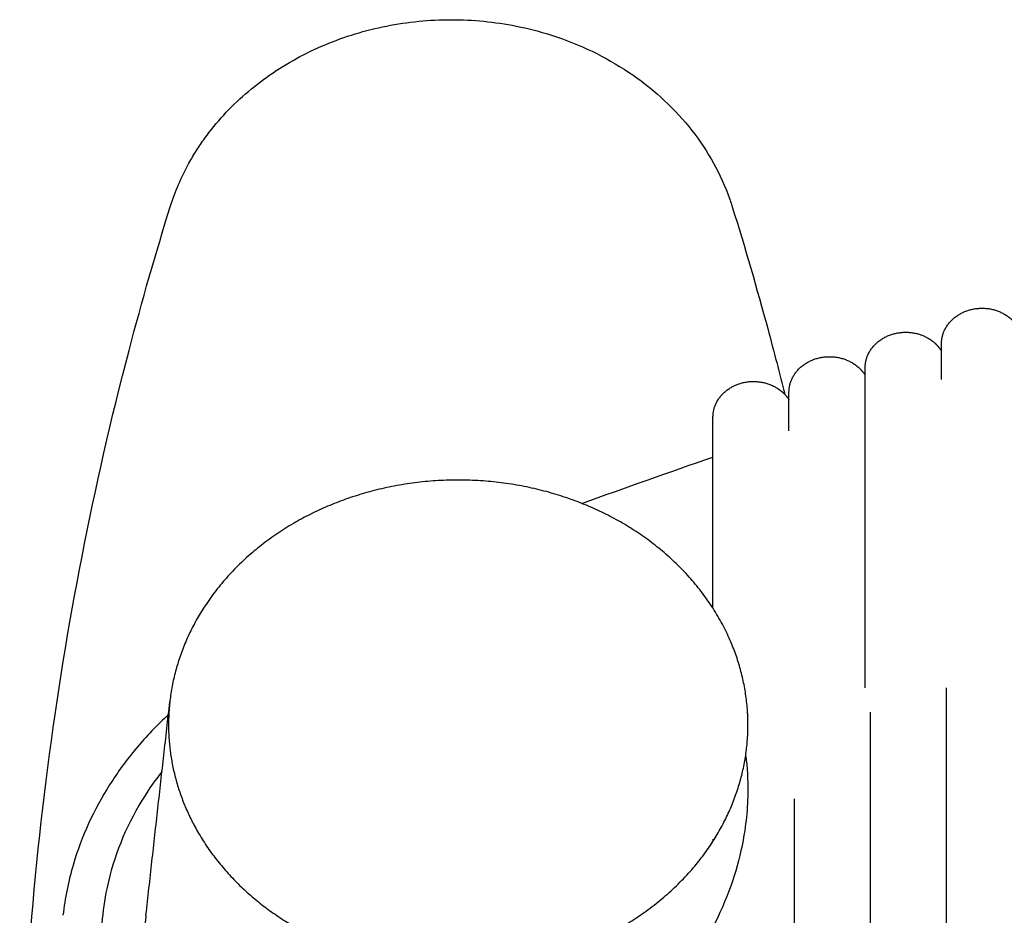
# Model space of a CAD drawing. Header units: millimetres. Extents: x -31695 to -19845, y -5614 to 7253.
# Tile 7 of 256: x -30772 to -30722, y -3977 to -3931. Entities that reach past the tile are written whole.
import ezdxf

# ---------------------------------------------------------------- set-up
doc = ezdxf.new("R2010")
doc.units = ezdxf.units.MM
doc.layers.add('2d', color=7, linetype='Continuous', true_color=0x000000)

msp = doc.modelspace()

# ---------------------------------------------------------------- linework, layer by layer
at = {"layer": '2d', "linetype": 'Continuous', "lineweight": -3}
for points, knots in [([(-30764.169, -3940.918), (-30763.933, -3940.164), (-30763.618, -3939.428), (-30763.228, -3938.723), (-30763.109, -3938.508), (-30762.982, -3938.295), (-30762.849, -3938.086), (-30762.716, -3937.876), (-30762.577, -3937.67), (-30762.43, -3937.467), (-30762.138, -3937.062), (-30761.819, -3936.671), (-30761.476, -3936.297), (-30761.134, -3935.924), (-30760.767, -3935.566), (-30760.378, -3935.228), (-30759.99, -3934.89), (-30759.579, -3934.571), (-30759.15, -3934.273), (-30758.291, -3933.677), (-30757.355, -3933.166), (-30756.366, -3932.751), (-30755.377, -3932.337), (-30754.335, -3932.019), (-30753.265, -3931.807), (-30752.195, -3931.595), (-30751.098, -3931.487), (-30750.001, -3931.487), (-30748.904, -3931.487), (-30747.807, -3931.594), (-30746.737, -3931.807), (-30745.31, -3932.09), (-30743.933, -3932.561), (-30742.665, -3933.198), (-30741.397, -3933.835), (-30740.239, -3934.638), (-30739.242, -3935.573), (-30738.245, -3936.508), (-30737.41, -3937.574), (-30736.774, -3938.723), (-30736.455, -3939.298), (-30736.187, -3939.894), (-30735.97, -3940.504), (-30735.934, -3940.606), (-30735.9, -3940.708), (-30735.856, -3940.844), (-30735.844, -3940.88), (-30735.831, -3940.92)], [0.07672, 0.07672, 0.07672, 0.07672, 2.383067, 2.383067, 2.383067, 3.087878, 3.087878, 3.087878, 3.792668, 3.792668, 3.792668, 5.202712, 5.202712, 5.202712, 6.612492, 6.612492, 6.612492, 8.022013, 8.022013, 8.022013, 10.845018, 10.845018, 10.845018, 13.667304, 13.667304, 13.667304, 16.489213, 16.489213, 16.489213, 19.31116, 19.31116, 19.31116, 23.080404, 23.080404, 23.080404, 26.850991, 26.850991, 26.850991, 30.623088, 30.623088, 30.623088, 32.504295, 32.504295, 32.504295, 32.835299, 32.835299, 32.942868, 32.942868, 32.942868, 32.942868]), ([(-30771.766, -3991.244), (-30771.766, -3983.859), (-30771.288, -3976.466), (-30770.347, -3969.199), (-30769.42, -3962.042), (-30768.041, -3954.99), (-30766.253, -3948.175), (-30765.589, -3945.644), (-30764.89, -3943.225), (-30764.17, -3940.919)], [0, 0, 0, 0, 160.601502, 160.601502, 160.601502, 319.156201, 319.156201, 319.156201, 376.301965, 376.301965, 376.301965, 376.301965]), ([(-30735.832, -3940.92), (-30735.179, -3943.008), (-30734.585, -3945.059), (-30733.725, -3948.245), (-30733.441, -3949.35), (-30733.187, -3950.377)], [0.000003, 0.000003, 0.000003, 0.000003, 36.187224, 36.187224, 57.485136, 57.485136, 57.485136, 57.485136]), ([(-30764.247, -3966.518), (-30764.838, -3967.062), (-30765.921, -3968.196), (-30767.721, -3970.66), (-30769.017, -3973.504), (-30769.483, -3975.788), (-30769.582, -3976.655)], [0.8799237, 0.8799237, 0.8799237, 0.8799237, 0.9005297, 0.9204238, 0.9602119, 0.9842727, 0.9842727, 0.9842727, 0.9842727]), ([(-30735.156, -3968.6), (-30735.146, -3968.675), (-30735.137, -3968.751), (-30735.058, -3969.442), (-30735.034, -3970.051), (-30735.076, -3971.597), (-30735.194, -3972.494), (-30735.701, -3974.777), (-30736.173, -3976.045), (-30737.023, -3977.693)], [-45.908539, -45.908539, -45.908539, -45.908539, -45.614684, -45.614684, -43.231693, -43.231693, -39.612819, -39.612819, -33.989686, -33.989686, -33.989686, -33.989686]), ([(-30764.588, -3969.395), (-30764.832, -3969.708), (-30766.012, -3971.344), (-30767.323, -3974.256), (-30767.738, -3977.551), (-30767.577, -3979.876), (-30767.116, -3982.17), (-30766.211, -3984.375), (-30764.897, -3986.409), (-30764.112, -3987.355), (-30763.691, -3987.808)], [1.872065, 1.872065, 1.872065, 1.872065, 1.944795, 2.243995, 2.468394, 2.580594, 2.692794, 2.917193, 3.029393, 3.141593, 3.141593, 3.141593, 3.141593])]:
    msp.add_open_spline(points, degree=3, knots=knots, dxfattribs=at)
for points, weights, knots in [([(-30725.282, -3947.831), (-30725.282, -3947.088), (-30724.682, -3946.563), (-30724.083, -3946.038), (-30723.236, -3946.038), (-30722.389, -3946.038), (-30721.79, -3946.563), (-30721.569, -3946.756), (-30721.425, -3946.998)], [1, 0.853553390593, 0.853553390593, 0.853553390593, 1, 0.853553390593, 0.853553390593, 0.853553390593, 0.873376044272], [0, 0, 0, 1.449747, 1.449747, 2.899495, 2.899495, 4.349242, 4.349242, 4.882619, 4.882619, 4.882619]), ([(-30729.13, -3949.043), (-30729.13, -3948.3), (-30728.531, -3947.775), (-30727.932, -3947.25), (-30727.085, -3947.25), (-30726.238, -3947.25), (-30725.639, -3947.775), (-30725.424, -3947.963), (-30725.282, -3948.197)], [1, 0.853553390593, 0.853553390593, 0.853553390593, 1, 0.853553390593, 0.853553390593, 0.853553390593, 0.872275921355], [0, 0, 0, 1.449747, 1.449747, 2.899495, 2.899495, 4.349242, 4.349242, 4.867607, 4.867607, 4.867607]), ([(-30732.971, -3950.275), (-30732.971, -3949.532), (-30732.372, -3949.007), (-30731.773, -3948.482), (-30730.926, -3948.482), (-30730.079, -3948.482), (-30729.479, -3949.007), (-30729.271, -3949.189), (-30729.13, -3949.415)], [1, 0.853553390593, 0.853553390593, 0.853553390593, 1, 0.853553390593, 0.853553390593, 0.853553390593, 0.871208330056], [0, 0, 0, 1.449747, 1.449747, 2.899495, 2.899495, 4.349242, 4.349242, 4.852611, 4.852611, 4.852611]), ([(-30729.13, -3965.18), (-30729.13, -3958.496), (-30729.13, -3953.769), (-30729.13, -3949.043), (-30729.13, -3949.043)], [1, 0.853553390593, 0.853553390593, 0.853553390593, 1], [0, 0, 0, 13.047727, 13.047727, 26.095454, 26.095454, 26.095454]), ([(-30736.804, -3951.525), (-30736.804, -3950.783), (-30736.204, -3950.257), (-30735.605, -3949.732), (-30734.758, -3949.732), (-30733.911, -3949.732), (-30733.312, -3950.257), (-30733.11, -3950.434), (-30732.971, -3950.653)], [1, 0.853553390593, 0.853553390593, 0.853553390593, 1, 0.853553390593, 0.853553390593, 0.853553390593, 0.87017310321], [0, 0, 0, 1.449747, 1.449747, 2.899495, 2.899495, 4.349242, 4.349242, 4.83763, 4.83763, 4.83763]), ([(-30736.804, -3961.166), (-30736.804, -3958.393), (-30736.804, -3956.252), (-30736.804, -3951.525), (-30736.804, -3951.525)], [0.883631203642, 0.853553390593, 0.853553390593, 0.853553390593, 1], [7.134585, 7.134585, 7.134585, 13.047727, 13.047727, 26.095454, 26.095454, 26.095454]), ([(-30744.279, -3978.522), (-30736.099, -3975.791), (-30735.129, -3968.406), (-30734.159, -3961.022), (-30741.431, -3956.842), (-30748.703, -3952.662), (-30756.479, -3956.134), (-30764.255, -3959.607), (-30764.26, -3967.037)], [1, 0.856717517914, 1, 0.856717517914, 1, 0.856717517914, 1, 0.856717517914, 1], [2.434734, 2.434734, 2.434734, 3.789546, 3.789546, 5.144358, 5.144358, 6.49917, 6.49917, 7.853982, 7.853982, 7.853982]), ([(-30725.04, -3965.18), (-30725.04, -3971.864), (-30725.04, -3976.59), (-30725.04, -3981.316), (-30725.04, -3981.316)], [1, 0.853553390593, 0.853553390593, 0.853553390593, 1], [0, 0, 0, 13.047727, 13.047727, 26.095454, 26.095454, 26.095454]), ([(-30728.88, -3966.411), (-30728.88, -3973.095), (-30728.88, -3977.821), (-30728.88, -3982.548), (-30728.88, -3982.548)], [1, 0.853553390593, 0.853553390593, 0.853553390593, 1], [0, 0, 0, 13.047727, 13.047727, 26.095454, 26.095454, 26.095454]), ([(-30764.26, -3967.037), (-30764.264, -3973.571), (-30757.869, -3977.247), (-30751.473, -3980.923), (-30744.279, -3978.522)], [1, 0.883765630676, 1, 0.883765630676, 1], [0, 0, 0, 1.217367, 1.217367, 2.434734, 2.434734, 2.434734]), ([(-30732.713, -3970.775), (-30732.713, -3975.597), (-30732.713, -3979.072), (-30732.713, -3983.798), (-30732.713, -3983.798)], [0.932723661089, 0.853553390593, 0.853553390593, 0.853553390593, 1], [3.454245, 3.454245, 3.454245, 13.047727, 13.047727, 26.095454, 26.095454, 26.095454])]:
    msp.add_rational_spline(points, weights, degree=2, knots=knots, dxfattribs=at)
for points, weights in [([(-30725.282, -3949.639), (-30725.282, -3947.831), (-30725.282, -3947.831)], [0.874044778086, 0.908333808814, 1]), ([(-30732.971, -3952.221), (-30732.971, -3950.275), (-30732.971, -3950.275)], [0.871638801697, 0.9050174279, 1]), ([(-30736.804, -3972.808), (-30736.804, -3972.866), (-30736.804, -3972.923)], [0.900522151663, 0.899724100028, 0.898939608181]), ([(-30765.397, -3976.63), (-30765.464, -3977.237), (-30765.465, -3977.846)], [0.976620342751, 0.987159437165, 1])]:
    msp.add_rational_spline(points, weights, degree=2, dxfattribs=at)
for points, degree in [([(-30743.422, -3955.881), (-30741.221, -3955.092), (-30739.015, -3954.313), (-30736.803, -3953.543)], 3), ([(-30765.397, -3976.63), (-30764.796, -3971.257), (-30764.195, -3965.884)], 2), ([(-30735.036, -3966.505), (-30735.042, -3966.499), (-30735.048, -3966.493), (-30735.055, -3966.488)], 3)]:
    msp.add_open_spline(points, degree=degree, dxfattribs=at)

doc.saveas('drawing.dxf')
